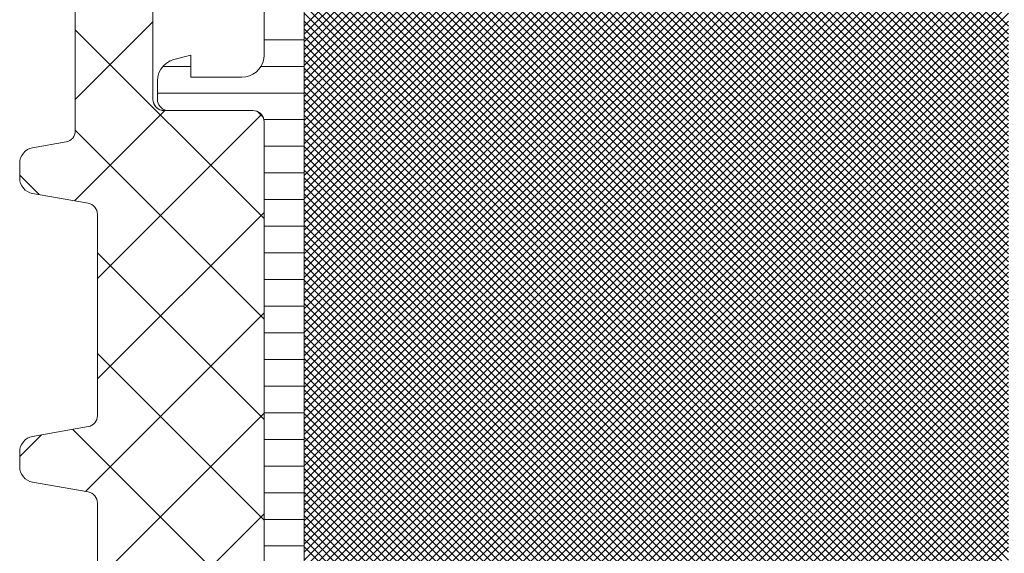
# Model space of a CAD drawing. Header units: metres. Extents: x 69 to 122.5, y -21.4 to -4.6.
# Tile 198 of 250: x 85.1946 to 85.3718, y -17.7063 to -17.6101. Entities that reach past the tile are written whole.
import ezdxf

# ---------------------------------------------------------------- set-up
doc = ezdxf.new("R2010")
doc.units = ezdxf.units.M
doc.header["$LTSCALE"] = 0.02
doc.layers.add('032_Metallarbeiten-Fenster', color=7, linetype='Continuous', lineweight=5)

msp = doc.modelspace()

# ---------------------------------------------------------------- linework, layer by layer
at = {"layer": '032_Metallarbeiten-Fenster', "color": 251, "linetype": 'Continuous', "lineweight": 9, "true_color": 0x555555}
for p, q in [((85.24579, -17.61557), (85.26844, -17.59292)), ((85.24579, -17.61698), (85.26986, -17.59292)), ((85.24579, -17.6184), (85.27127, -17.59292)), ((85.24579, -17.61981), (85.27269, -17.59292)), ((85.24579, -17.62122), (85.2741, -17.59292)), ((85.24579, -17.62264), (85.27552, -17.59292)), ((85.24579, -17.62405), (85.27693, -17.59292)), ((85.24579, -17.62547), (85.27834, -17.59292)), ((85.24579, -17.62688), (85.27976, -17.59292)), ((85.24579, -17.6283), (85.28117, -17.59292)), ((85.24579, -17.62971), (85.28259, -17.59292)), ((85.24579, -17.63112), (85.284, -17.59292)), ((85.24579, -17.63254), (85.28542, -17.59292)), ((85.24579, -17.63395), (85.28683, -17.59292)), ((85.24579, -17.63537), (85.28824, -17.59292)), ((85.24579, -17.63678), (85.28966, -17.59292)), ((85.24579, -17.63819), (85.29107, -17.59292)), ((85.24579, -17.63961), (85.29249, -17.59292)), ((85.24579, -17.64102), (85.2939, -17.59292)), ((85.24579, -17.64244), (85.29531, -17.59292)), ((85.24579, -17.64385), (85.29673, -17.59292)), ((85.24579, -17.64527), (85.29814, -17.59292)), ((85.24579, -17.64668), (85.29956, -17.59292)), ((85.24579, -17.64809), (85.30097, -17.59292)), ((85.24579, -17.64951), (85.30239, -17.59292)), ((85.24579, -17.65092), (85.3038, -17.59292)), ((85.24579, -17.65234), (85.30521, -17.59292)), ((85.24579, -17.65375), (85.30663, -17.59292)), ((85.24579, -17.65517), (85.30804, -17.59292)), ((85.24579, -17.65658), (85.30946, -17.59292)), ((85.24579, -17.65799), (85.31087, -17.59292)), ((85.24579, -17.65941), (85.31229, -17.59292)), ((85.24579, -17.66082), (85.3137, -17.59292)), ((85.24579, -17.66224), (85.31511, -17.59292)), ((85.24579, -17.66365), (85.31653, -17.59292)), ((85.24579, -17.66506), (85.31794, -17.59292)), ((85.24579, -17.66648), (85.31936, -17.59292)), ((85.24579, -17.66789), (85.32077, -17.59292)), ((85.24579, -17.66931), (85.32218, -17.59292)), ((85.24579, -17.67072), (85.3236, -17.59292)), ((85.24579, -17.67214), (85.32501, -17.59292)), ((85.24579, -17.67355), (85.32643, -17.59292)), ((85.24579, -17.67496), (85.32784, -17.59292)), ((85.24579, -17.67638), (85.32926, -17.59292)), ((85.24579, -17.67779), (85.33067, -17.59292)), ((85.24579, -17.67921), (85.33208, -17.59292)), ((85.24579, -17.68062), (85.3335, -17.59292)), ((85.24579, -17.68204), (85.33491, -17.59292)), ((85.24579, -17.68345), (85.33633, -17.59292)), ((85.24579, -17.68486), (85.33774, -17.59292)), ((85.24579, -17.68628), (85.33916, -17.59292)), ((85.24579, -17.68769), (85.34057, -17.59292)), ((85.24579, -17.68911), (85.34198, -17.59292)), ((85.24579, -17.69052), (85.3434, -17.59292)), ((85.24579, -17.69193), (85.34481, -17.59292)), ((85.24579, -17.69335), (85.34623, -17.59292)), ((85.24579, -17.69476), (85.34764, -17.59292)), ((85.24579, -17.69618), (85.34905, -17.59292)), ((85.24579, -17.69759), (85.35047, -17.59292)), ((85.24579, -17.69901), (85.35188, -17.59292)), ((85.24579, -17.70042), (85.3533, -17.59292)), ((85.24579, -17.70183), (85.35471, -17.59292)), ((85.24579, -17.70325), (85.35613, -17.59292)), ((85.24579, -17.70466), (85.35754, -17.59292)), ((85.24579, -17.70608), (85.35895, -17.59292)), ((85.24579, -17.70749), (85.36037, -17.59292)), ((85.24579, -17.70891), (85.36178, -17.59292)), ((85.24579, -17.71032), (85.3632, -17.59292)), ((85.24579, -17.71173), (85.36461, -17.59292)), ((85.24579, -17.71315), (85.36603, -17.59292)), ((85.24579, -17.71456), (85.36744, -17.59292)), ((85.24579, -17.71598), (85.36883, -17.59294)), ((85.24579, -17.71739), (85.37001, -17.59318)), ((85.24579, -17.7188), (85.37092, -17.59368)), ((85.24579, -17.61132), (85.26316, -17.59396)), ((85.25478, -17.59392), (85.37259, -17.71173)), ((85.25568, -17.5934), (85.37259, -17.71032)), ((85.25662, -17.59293), (85.37259, -17.70891)), ((85.25802, -17.59292), (85.37259, -17.70749)), ((85.25944, -17.59292), (85.37259, -17.70608)), ((85.26572, -17.59355), (85.37259, -17.70042)), ((85.26653, -17.59294), (85.37259, -17.69901)), ((85.26792, -17.59292), (85.37259, -17.69759)), ((85.26933, -17.59292), (85.37259, -17.69618)), ((85.27075, -17.59292), (85.37259, -17.69476)), ((85.27216, -17.59292), (85.37259, -17.69335)), ((85.27358, -17.59292), (85.37259, -17.69193)), ((85.27499, -17.59292), (85.37259, -17.69052)), ((85.2764, -17.59292), (85.37259, -17.68911)), ((85.27782, -17.59292), (85.37259, -17.68769)), ((85.27923, -17.59292), (85.37259, -17.68628)), ((85.28065, -17.59292), (85.37259, -17.68486)), ((85.28206, -17.59292), (85.37259, -17.68345)), ((85.28348, -17.59292), (85.37259, -17.68204)), ((85.28489, -17.59292), (85.37259, -17.68062)), ((85.2863, -17.59292), (85.37259, -17.67921)), ((85.28772, -17.59292), (85.37259, -17.67779)), ((85.28913, -17.59292), (85.37259, -17.67638)), ((85.29055, -17.59292), (85.37259, -17.67496)), ((85.29196, -17.59292), (85.37259, -17.67355)), ((85.29338, -17.59292), (85.37259, -17.67214)), ((85.29479, -17.59292), (85.37259, -17.67072)), ((85.2962, -17.59292), (85.37259, -17.66931)), ((85.29762, -17.59292), (85.37259, -17.66789)), ((85.29903, -17.59292), (85.37259, -17.66648)), ((85.30045, -17.59292), (85.37259, -17.66506)), ((85.30186, -17.59292), (85.37259, -17.66365)), ((85.30327, -17.59292), (85.37259, -17.66224)), ((85.30469, -17.59292), (85.37259, -17.66082)), ((85.3061, -17.59292), (85.37259, -17.65941)), ((85.30752, -17.59292), (85.37259, -17.65799)), ((85.30893, -17.59292), (85.37259, -17.65658)), ((85.31035, -17.59292), (85.37259, -17.65517)), ((85.31176, -17.59292), (85.37259, -17.65375)), ((85.31317, -17.59292), (85.37259, -17.65234)), ((85.31459, -17.59292), (85.37259, -17.65092)), ((85.316, -17.59292), (85.37259, -17.64951)), ((85.31742, -17.59292), (85.37259, -17.64809)), ((85.31883, -17.59292), (85.37259, -17.64668)), ((85.32025, -17.59292), (85.37259, -17.64527)), ((85.32166, -17.59292), (85.37259, -17.64385)), ((85.32307, -17.59292), (85.37259, -17.64244)), ((85.32449, -17.59292), (85.37259, -17.64102)), ((85.3259, -17.59292), (85.37259, -17.63961)), ((85.32732, -17.59292), (85.37259, -17.63819)), ((85.32873, -17.59292), (85.37259, -17.63678)), ((85.33014, -17.59292), (85.37259, -17.63537)), ((85.33156, -17.59292), (85.37259, -17.63395)), ((85.33297, -17.59292), (85.37259, -17.63254)), ((85.33439, -17.59292), (85.37259, -17.63112)), ((85.3358, -17.59292), (85.37259, -17.62971)), ((85.33722, -17.59292), (85.37259, -17.6283)), ((85.33863, -17.59292), (85.37259, -17.62688)), ((85.34004, -17.59292), (85.37259, -17.62547)), ((85.34146, -17.59292), (85.37259, -17.62405)), ((85.34287, -17.59292), (85.37259, -17.62264)), ((85.34429, -17.59292), (85.37259, -17.62122)), ((85.3457, -17.59292), (85.37259, -17.61981)), ((85.34712, -17.59292), (85.37259, -17.6184)), ((85.34853, -17.59292), (85.37259, -17.61698)), ((85.34994, -17.59292), (85.37259, -17.61557)), ((85.35136, -17.59292), (85.37259, -17.61415)), ((85.35277, -17.59292), (85.37259, -17.61274)), ((85.35419, -17.59292), (85.37259, -17.61132)), ((85.24579, -17.72022), (85.37166, -17.59435)), ((85.24579, -17.72163), (85.3722, -17.59523)), ((85.24579, -17.61274), (85.26324, -17.59529)), ((85.25209, -17.59547), (85.37259, -17.71598)), ((85.25299, -17.59496), (85.37259, -17.71456)), ((85.25389, -17.59444), (85.37259, -17.71315)), ((85.26516, -17.59582), (85.37259, -17.70325)), ((85.26557, -17.59481), (85.37259, -17.70183)), ((85.24579, -17.61415), (85.26392, -17.59603)), ((85.24579, -17.72305), (85.37254, -17.5963)), ((85.24579, -17.72446), (85.37259, -17.59766)), ((85.24861, -17.59765), (85.37259, -17.72163)), ((85.24943, -17.59706), (85.37259, -17.72022)), ((85.2503, -17.59651), (85.37259, -17.7188)), ((85.2512, -17.59599), (85.37259, -17.71739)), ((85.26398, -17.59604), (85.37259, -17.70466)), ((85.24579, -17.72588), (85.37259, -17.59908)), ((85.24728, -17.59914), (85.37259, -17.72446)), ((85.2479, -17.59835), (85.37259, -17.72305)), ((85.24579, -17.72729), (85.37259, -17.60049)), ((85.24628, -17.60098), (85.37259, -17.72729)), ((85.24673, -17.60001), (85.37259, -17.72588)), ((85.24579, -17.7287), (85.37259, -17.6019)), ((85.24598, -17.60209), (85.37259, -17.7287)), ((85.24579, -17.73012), (85.37259, -17.60332)), ((85.24579, -17.60473), (85.37259, -17.73153)), ((85.24579, -17.73153), (85.37259, -17.60473)), ((85.24583, -17.60335), (85.37259, -17.73012)), ((85.24579, -17.60615), (85.37259, -17.73295)), ((85.24579, -17.73295), (85.37259, -17.60615)), ((85.24579, -17.60756), (85.37259, -17.73436)), ((85.24579, -17.73436), (85.37259, -17.60756)), ((85.24579, -17.60898), (85.37259, -17.73578)), ((85.24579, -17.73578), (85.37259, -17.60898)), ((85.24579, -17.61039), (85.37259, -17.73719)), ((85.24579, -17.73719), (85.37259, -17.61039)), ((85.24579, -17.6118), (85.37259, -17.7386)), ((85.24579, -17.7386), (85.37259, -17.6118)), ((85.24579, -17.61322), (85.37259, -17.74002)), ((85.24579, -17.74002), (85.37259, -17.61322)), ((85.24579, -17.61463), (85.37259, -17.74143)), ((85.24579, -17.74143), (85.37259, -17.61463)), ((85.24579, -17.61605), (85.37259, -17.74285)), ((85.24579, -17.74285), (85.37259, -17.61605)), ((85.24579, -17.61746), (85.37259, -17.74426)), ((85.24579, -17.74426), (85.37259, -17.61746)), ((85.24579, -17.61887), (85.37259, -17.74567)), ((85.24579, -17.74567), (85.37259, -17.61887)), ((85.24579, -17.62029), (85.37259, -17.74709)), ((85.24579, -17.74709), (85.37259, -17.62029)), ((85.24579, -17.6217), (85.37259, -17.7485)), ((85.24579, -17.7485), (85.37259, -17.6217)), ((85.24579, -17.62312), (85.37259, -17.74992)), ((85.24579, -17.74992), (85.37259, -17.62312)), ((85.24579, -17.62453), (85.37259, -17.75133)), ((85.24579, -17.75133), (85.37259, -17.62453)), ((85.24579, -17.62595), (85.37259, -17.75275)), ((85.24579, -17.75275), (85.37259, -17.62595)), ((85.24579, -17.62736), (85.37259, -17.75416)), ((85.24579, -17.75416), (85.37259, -17.62736)), ((85.24579, -17.62877), (85.37259, -17.75557)), ((85.24579, -17.75557), (85.37259, -17.62877)), ((85.24579, -17.63019), (85.37259, -17.75699)), ((85.24579, -17.75699), (85.37259, -17.63019)), ((85.24579, -17.6316), (85.37259, -17.7584)), ((85.24579, -17.7584), (85.37259, -17.6316)), ((85.24579, -17.63302), (85.37259, -17.75982)), ((85.24579, -17.75982), (85.37259, -17.63302)), ((85.24579, -17.63443), (85.37259, -17.76123)), ((85.24579, -17.76123), (85.37259, -17.63443)), ((85.24579, -17.63585), (85.37259, -17.76265)), ((85.24579, -17.76265), (85.37259, -17.63585)), ((85.24579, -17.63726), (85.37259, -17.76406)), ((85.24579, -17.76406), (85.37259, -17.63726)), ((85.24579, -17.63867), (85.37259, -17.76547)), ((85.24579, -17.76547), (85.37259, -17.63867)), ((85.24579, -17.64009), (85.37259, -17.76689)), ((85.24579, -17.76689), (85.37259, -17.64009)), ((85.24579, -17.6415), (85.37259, -17.7683)), ((85.24579, -17.7683), (85.37259, -17.6415)), ((85.24579, -17.64292), (85.37259, -17.76972)), ((85.24583, -17.76968), (85.37259, -17.64292)), ((85.24579, -17.64433), (85.37259, -17.77113)), ((85.24598, -17.77094), (85.37259, -17.64433)), ((85.24579, -17.64574), (85.37259, -17.77254)), ((85.24579, -17.64716), (85.37259, -17.77396)), ((85.24628, -17.77206), (85.37259, -17.64574)), ((85.24673, -17.77302), (85.37259, -17.64716)), ((85.24579, -17.64857), (85.37259, -17.77537)), ((85.24728, -17.77389), (85.37259, -17.64857)), ((85.24579, -17.64999), (85.37254, -17.77673)), ((85.2479, -17.77468), (85.37259, -17.64999)), ((85.24579, -17.6514), (85.3722, -17.77781)), ((85.24861, -17.77539), (85.37259, -17.6514)), ((85.24579, -17.65282), (85.37166, -17.77868)), ((85.24579, -17.65423), (85.37092, -17.77935)), ((85.24943, -17.77598), (85.37259, -17.65282)), ((85.2503, -17.77652), (85.37259, -17.65423)), ((85.24579, -17.65564), (85.37001, -17.77986)), ((85.2512, -17.77704), (85.37259, -17.65564)), ((85.24579, -17.65706), (85.36883, -17.7801)), ((85.25209, -17.77756), (85.37259, -17.65706)), ((85.24579, -17.65847), (85.36744, -17.78012)), ((85.25299, -17.77808), (85.37259, -17.65847)), ((85.24579, -17.65989), (85.36603, -17.78012)), ((85.24579, -17.6613), (85.36461, -17.78012)), ((85.25389, -17.77859), (85.37259, -17.65989)), ((85.25478, -17.77911), (85.37259, -17.6613)), ((85.24579, -17.66272), (85.3632, -17.78012)), ((85.25568, -17.77963), (85.37259, -17.66272)), ((85.24579, -17.66413), (85.36178, -17.78012)), ((85.25662, -17.7801), (85.37259, -17.66413)), ((85.24579, -17.66554), (85.36037, -17.78012)), ((85.25802, -17.78011), (85.37259, -17.66554)), ((85.24579, -17.66696), (85.35895, -17.78012)), ((85.24579, -17.66837), (85.35754, -17.78012)), ((85.25944, -17.78011), (85.37259, -17.66696)), ((85.26399, -17.77698), (85.37259, -17.66837)), ((85.24579, -17.66979), (85.35613, -17.78012)), ((85.26516, -17.77722), (85.37259, -17.66979)), ((85.24579, -17.6712), (85.35471, -17.78012)), ((85.26557, -17.77822), (85.37259, -17.6712)), ((85.24579, -17.67261), (85.3533, -17.78012)), ((85.26572, -17.77949), (85.37259, -17.67261)), ((85.24579, -17.67403), (85.35188, -17.78012)), ((85.24579, -17.67544), (85.35047, -17.78012)), ((85.26653, -17.78009), (85.37259, -17.67403)), ((85.26792, -17.78012), (85.37259, -17.67544)), ((85.24579, -17.67686), (85.34905, -17.78012)), ((85.26933, -17.78012), (85.37259, -17.67686)), ((85.24579, -17.67827), (85.34764, -17.78012)), ((85.27075, -17.78012), (85.37259, -17.67827)), ((85.24579, -17.67969), (85.34623, -17.78012)), ((85.27216, -17.78012), (85.37259, -17.67969)), ((85.24579, -17.6811), (85.34481, -17.78012)), ((85.24579, -17.68251), (85.3434, -17.78012)), ((85.27358, -17.78012), (85.37259, -17.6811)), ((85.27499, -17.78012), (85.37259, -17.68251)), ((85.24579, -17.68393), (85.34198, -17.78012)), ((85.2764, -17.78012), (85.37259, -17.68393)), ((85.24579, -17.68534), (85.34057, -17.78012)), ((85.27782, -17.78012), (85.37259, -17.68534)), ((85.24579, -17.68676), (85.33916, -17.78012)), ((85.27923, -17.78012), (85.37259, -17.68676)), ((85.24579, -17.68817), (85.33774, -17.78012)), ((85.24579, -17.68959), (85.33633, -17.78012)), ((85.28065, -17.78012), (85.37259, -17.68817)), ((85.28206, -17.78012), (85.37259, -17.68959)), ((85.24579, -17.691), (85.33491, -17.78012)), ((85.28348, -17.78012), (85.37259, -17.691)), ((85.24579, -17.69241), (85.3335, -17.78012)), ((85.28489, -17.78012), (85.37259, -17.69241)), ((85.24579, -17.69383), (85.33208, -17.78012)), ((85.2863, -17.78012), (85.37259, -17.69383)), ((85.24579, -17.69524), (85.33067, -17.78012)), ((85.24579, -17.69666), (85.32926, -17.78012)), ((85.28772, -17.78012), (85.37259, -17.69524)), ((85.28913, -17.78012), (85.37259, -17.69666)), ((85.24579, -17.69807), (85.32784, -17.78012)), ((85.29055, -17.78012), (85.37259, -17.69807)), ((85.24579, -17.69948), (85.32643, -17.78012)), ((85.29196, -17.78012), (85.37259, -17.69948)), ((85.24579, -17.7009), (85.32501, -17.78012)), ((85.24579, -17.70231), (85.3236, -17.78012)), ((85.29338, -17.78012), (85.37259, -17.7009)), ((85.29479, -17.78012), (85.37259, -17.70231)), ((85.24579, -17.70373), (85.32218, -17.78012)), ((85.2962, -17.78012), (85.37259, -17.70373)), ((85.24579, -17.70514), (85.32077, -17.78012)), ((85.29762, -17.78012), (85.37259, -17.70514))]:
    msp.add_line(p, q, dxfattribs=at)
at = {"layer": '032_Metallarbeiten-Fenster', "color": 250, "linetype": 'Continuous', "lineweight": 9, "true_color": 0x444444}
for p, q in [((85.20459, -17.62455), (85.21859, -17.61055)), ((85.23859, -17.61376), (85.24579, -17.61376)), ((85.2204, -17.61856), (85.22539, -17.61856)), ((85.23803, -17.61856), (85.24579, -17.61856)), ((85.21939, -17.62336), (85.24579, -17.62336)), ((85.20446, -17.64279), (85.22073, -17.62652)), ((85.20859, -17.65676), (85.23812, -17.62724)), ((85.23856, -17.62816), (85.24579, -17.62816)), ((85.23859, -17.63296), (85.24579, -17.63296)), ((85.23859, -17.63776), (85.24579, -17.63776)), ((85.23859, -17.64256), (85.24579, -17.64256)), ((85.20859, -17.67486), (85.23859, -17.64486)), ((85.23859, -17.64736), (85.24579, -17.64736)), ((85.23859, -17.65216), (85.24579, -17.65216)), ((85.23859, -17.65696), (85.24579, -17.65696)), ((85.20642, -17.69513), (85.23859, -17.66296)), ((85.23859, -17.66176), (85.24579, -17.66176)), ((85.23859, -17.66656), (85.24579, -17.66656)), ((85.23859, -17.67136), (85.24579, -17.67136)), ((85.23859, -17.67616), (85.24579, -17.67616)), ((85.23859, -17.68096), (85.24579, -17.68096)), ((85.20859, -17.71106), (85.23859, -17.68106)), ((85.19459, -17.68886), (85.19851, -17.68495)), ((85.23859, -17.68576), (85.24579, -17.68576)), ((85.23859, -17.69056), (85.24579, -17.69056)), ((85.23859, -17.69536), (85.24579, -17.69536)), ((85.20859, -17.72917), (85.23859, -17.69917)), ((85.23859, -17.70016), (85.24579, -17.70016)), ((85.23859, -17.70496), (85.24579, -17.70496))]:
    msp.add_line(p, q, dxfattribs=at)
at = {"layer": '032_Metallarbeiten-Fenster', "color": 7, "linetype": 'Continuous', "lineweight": 9}
for p, q in [((85.23859, -17.64598), (85.20459, -17.61198)), ((85.23841, -17.62769), (85.23742, -17.6267)), ((85.23859, -17.66408), (85.20459, -17.63008)), ((85.19808, -17.64166), (85.19459, -17.63818)), ((85.23859, -17.68218), (85.20859, -17.65218)), ((85.23859, -17.70028), (85.20859, -17.67028)), ((85.23859, -17.71838), (85.20416, -17.68395))]:
    msp.add_line(p, q, dxfattribs=at)
at = {"layer": '032_Metallarbeiten-Fenster', "linetype": 'Continuous', "lineweight": 5}
for points in [[(85.20859, -17.73349), (85.20859, -17.6972), (85.20859, -17.6972), (85.20856, -17.69685), (85.20847, -17.69651), (85.20833, -17.6962), (85.20813, -17.69591), (85.20788, -17.69566), (85.20759, -17.69546), (85.20728, -17.69532), (85.20694, -17.69523), (85.19691, -17.69346), (85.19691, -17.69346), (85.19644, -17.69333), (85.19599, -17.69312), (85.19559, -17.69284), (85.19525, -17.6925), (85.19497, -17.6921), (85.19476, -17.69166), (85.19464, -17.69119), (85.19459, -17.6907), (85.19459, -17.68799), (85.19459, -17.68799), (85.19464, -17.6875), (85.19476, -17.68703), (85.19497, -17.68659), (85.19525, -17.68619), (85.19559, -17.68584), (85.19599, -17.68556), (85.19644, -17.68536), (85.19691, -17.68523), (85.20694, -17.68346), (85.20694, -17.68346), (85.20728, -17.68337), (85.20759, -17.68322), (85.20788, -17.68302), (85.20813, -17.68278), (85.20833, -17.68249), (85.20847, -17.68218), (85.20856, -17.68184), (85.20859, -17.68149), (85.20859, -17.6452), (85.20859, -17.6452), (85.20856, -17.64485), (85.20847, -17.64451), (85.20833, -17.6442), (85.20813, -17.64391), (85.20788, -17.64366), (85.20759, -17.64346), (85.20728, -17.64332), (85.20694, -17.64323), (85.19691, -17.64146), (85.19691, -17.64146), (85.19644, -17.64133), (85.19599, -17.64112), (85.19559, -17.64084), (85.19525, -17.6405), (85.19497, -17.6401), (85.19476, -17.63966), (85.19464, -17.63919), (85.19459, -17.6387), (85.19459, -17.63599), (85.19459, -17.63599), (85.19464, -17.6355), (85.19476, -17.63503), (85.19497, -17.63459), (85.19525, -17.63419), (85.19559, -17.63384), (85.19599, -17.63356), (85.19644, -17.63336), (85.19691, -17.63323), (85.20294, -17.63217), (85.20294, -17.63217), (85.20328, -17.63208), (85.20359, -17.63193), (85.20388, -17.63173), (85.20413, -17.63148), (85.20433, -17.6312), (85.20447, -17.63088), (85.20456, -17.63054), (85.20459, -17.6302), (85.20459, -17.59449)], [(85.21859, -17.59652), (85.21859, -17.62452), (85.21859, -17.62452), (85.21863, -17.62491), (85.21875, -17.62528), (85.21893, -17.62563), (85.21918, -17.62593), (85.21948, -17.62618), (85.21983, -17.62637), (85.2202, -17.62648), (85.22059, -17.62652), (85.23659, -17.62652), (85.23659, -17.62652), (85.23698, -17.62656), (85.23736, -17.62667), (85.23771, -17.62685), (85.23801, -17.6271), (85.23826, -17.62741), (85.23844, -17.62775), (85.23856, -17.62813), (85.23859, -17.62852), (85.23859, -17.74452)], [(85.23859, -17.74452), (85.23859, -17.62852), (85.23859, -17.62852), (85.23856, -17.62817), (85.23847, -17.62783), (85.23833, -17.62752), (85.23813, -17.62723), (85.23788, -17.62699), (85.23759, -17.62679), (85.23728, -17.62664), (85.23694, -17.62655), (85.23659, -17.62652), (85.22139, -17.62652), (85.22139, -17.62652), (85.22105, -17.62649), (85.22071, -17.6264), (85.22039, -17.62625), (85.22011, -17.62605), (85.21986, -17.6258), (85.21966, -17.62552), (85.21951, -17.6252), (85.21942, -17.62486), (85.21939, -17.62452), (85.21939, -17.62119), (85.21939, -17.62119), (85.21946, -17.62045), (85.21967, -17.61973), (85.22001, -17.61907), (85.22046, -17.61847), (85.22102, -17.61798), (85.22166, -17.61759), (85.22236, -17.61733), (85.22539, -17.61652), (85.22539, -17.62052), (85.23459, -17.62052), (85.23459, -17.62052), (85.23529, -17.62046), (85.23596, -17.62028), (85.23659, -17.61998), (85.23717, -17.61958), (85.23766, -17.61909), (85.23806, -17.61852), (85.23835, -17.61789), (85.23853, -17.61721), (85.23859, -17.61652), (85.23859, -17.60452)], [(85.24579, -17.60373), (85.24579, -17.7693)], [(85.24579, -17.7693), (85.24579, -17.60373)]]:
    msp.add_lwpolyline(points, dxfattribs=at)
at = {"layer": '032_Metallarbeiten-Fenster', "lineweight": 5}
for points in [[(85.20859, -17.73349), (85.20859, -17.6972), (85.20859, -17.6972), (85.20856, -17.69685), (85.20847, -17.69651), (85.20833, -17.6962), (85.20813, -17.69591), (85.20788, -17.69566), (85.20759, -17.69546), (85.20728, -17.69532), (85.20694, -17.69523), (85.19691, -17.69346), (85.19691, -17.69346), (85.19644, -17.69333), (85.19599, -17.69312), (85.19559, -17.69284), (85.19525, -17.6925), (85.19497, -17.6921), (85.19476, -17.69166), (85.19464, -17.69119), (85.19459, -17.6907), (85.19459, -17.68799), (85.19459, -17.68799), (85.19464, -17.6875), (85.19476, -17.68703), (85.19497, -17.68659), (85.19525, -17.68619), (85.19559, -17.68584), (85.19599, -17.68556), (85.19644, -17.68536), (85.19691, -17.68523), (85.20694, -17.68346), (85.20694, -17.68346), (85.20728, -17.68337), (85.20759, -17.68322), (85.20788, -17.68302), (85.20813, -17.68278), (85.20833, -17.68249), (85.20847, -17.68218), (85.20856, -17.68184), (85.20859, -17.68149), (85.20859, -17.6452), (85.20859, -17.6452), (85.20856, -17.64485), (85.20847, -17.64451), (85.20833, -17.6442), (85.20813, -17.64391), (85.20788, -17.64366), (85.20759, -17.64346), (85.20728, -17.64332), (85.20694, -17.64323), (85.19691, -17.64146), (85.19691, -17.64146), (85.19644, -17.64133), (85.19599, -17.64112), (85.19559, -17.64084), (85.19525, -17.6405), (85.19497, -17.6401), (85.19476, -17.63966), (85.19464, -17.63919), (85.19459, -17.6387), (85.19459, -17.63599), (85.19459, -17.63599), (85.19464, -17.6355), (85.19476, -17.63503), (85.19497, -17.63459), (85.19525, -17.63419), (85.19559, -17.63384), (85.19599, -17.63356), (85.19644, -17.63336), (85.19691, -17.63323), (85.20294, -17.63217), (85.20294, -17.63217), (85.20328, -17.63208), (85.20359, -17.63193), (85.20388, -17.63173), (85.20413, -17.63148), (85.20433, -17.6312), (85.20447, -17.63088), (85.20456, -17.63054), (85.20459, -17.6302), (85.20459, -17.59449)], [(85.21859, -17.59652), (85.21859, -17.62452), (85.21859, -17.62452), (85.21863, -17.62486), (85.21872, -17.6252), (85.21886, -17.62552), (85.21906, -17.6258), (85.21931, -17.62605), (85.21959, -17.62625), (85.21991, -17.6264), (85.22025, -17.62649), (85.22059, -17.62652), (85.23659, -17.62652), (85.23659, -17.62652), (85.23698, -17.62656), (85.23736, -17.62667), (85.23771, -17.62685), (85.23801, -17.6271), (85.23826, -17.62741), (85.23844, -17.62775), (85.23856, -17.62813), (85.23859, -17.62852), (85.23859, -17.74452)], [(85.23859, -17.74452), (85.23859, -17.62852), (85.23859, -17.62852), (85.23856, -17.62817), (85.23847, -17.62783), (85.23833, -17.62752), (85.23813, -17.62723), (85.23788, -17.62699), (85.23759, -17.62679), (85.23728, -17.62664), (85.23694, -17.62655), (85.23659, -17.62652), (85.22139, -17.62652), (85.22139, -17.62652), (85.22105, -17.62649), (85.22071, -17.6264), (85.22039, -17.62625), (85.22011, -17.62605), (85.21986, -17.6258), (85.21966, -17.62552), (85.21951, -17.6252), (85.21942, -17.62486), (85.21939, -17.62452), (85.21939, -17.62119), (85.21939, -17.62119), (85.21946, -17.62045), (85.21967, -17.61973), (85.22001, -17.61907), (85.22046, -17.61847), (85.22102, -17.61798), (85.22166, -17.61759), (85.22236, -17.61733), (85.22539, -17.61652), (85.22539, -17.62052), (85.23459, -17.62052), (85.23459, -17.62052), (85.23529, -17.62046), (85.23596, -17.62028), (85.23659, -17.61998), (85.23717, -17.61958), (85.23766, -17.61909), (85.23806, -17.61852), (85.23835, -17.61789), (85.23853, -17.61721), (85.23859, -17.61652), (85.23859, -17.60452)], [(85.24579, -17.7693), (85.24579, -17.60373)], [(85.24579, -17.60373), (85.24579, -17.7693)]]:
    msp.add_lwpolyline(points, dxfattribs=at)

doc.saveas('drawing.dxf')
